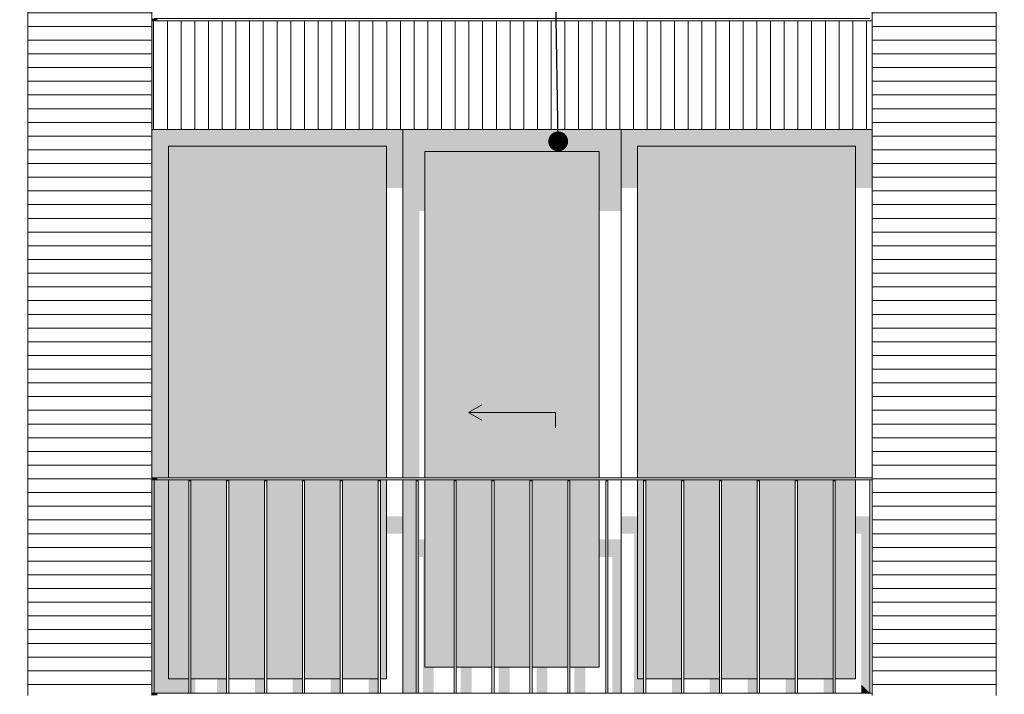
# Model space of a CAD drawing. Header units: millimetres. Extents: x -25778 to 297771, y -21930 to 17454.
# Tile 6 of 109: x 58733 to 63258, y -16725 to -13625. Entities that reach past the tile are written whole.
import ezdxf

# ---------------------------------------------------------------- set-up
doc = ezdxf.new("R2010")
doc.units = ezdxf.units.MM
doc.header["$MEASUREMENT"] = 0
for name, color, linetype in [('34 Balustrades', 7, 'Continuous'), ('34 Balustrades 2D arcering', 7, 'Continuous'), ('New_21 Buitenwanden', 7, 'Continuous'), ('New_21 Buitenwanden 2D arcering', 7, 'Continuous'), ('New_21 Buitenwanden Afdek-arcering', 7, 'Continuous'), ('New_21 Buitenwanden Deuren', 7, 'Continuous'), ('New_21 Buitenwanden Ramen', 7, 'Continuous'), ('Tekst_dim 1_ 100 .DO', 7, 'Continuous')]:
    doc.layers.add(name, color=color, linetype=linetype)
doc.dimstyles.new('GENERATED_STYLE__2', dxfattribs={"dimtxt": 0.18, "dimasz": 182.4, "dimexe": 0.18, "dimexo": 0.0625, "dimgap": 0, "dimtad": 0, "dimtih": 1, "dimtoh": 1, "dimdec": 4, "dimzin": 0, "dimdsep": 46, "dimcen": 0.09, "dimadec": 0, "dimazin": 0, "dimtfac": 1, "dimtdec": 4, "dimtmove": 0, "dimatfit": 3, "dimldrblk": 'ARROWHEAD_11', "dimfxl": 1, "dimtolj": 1, "dimtzin": 0, "dimarcsym": 0})

# ---------------------------------------------------------------- blocks, each defined once
blk = doc.blocks.new('Section Element_13_1', base_point=(54245.6, -19829.7))
at = {"layer": 'New_21 Buitenwanden Afdek-arcering', "linetype": 'Continuous', "lineweight": 0, "true_color": 0x000000}
h = blk.add_hatch(dxfattribs=at)
h.set_pattern_fill('920_Lijnen_horz__63_0001', color=18, style=0, pattern_type=2)
h.set_pattern_definition([(360, (54245.63, -19829.75), (0, 63), [])])
h.paths.add_polyline_path([(58770.6, -13629.7), (58770.6, -16729.7), (59340.6, -16729.7), (59340.6, -13629.7)])
at = {"layer": 'New_21 Buitenwanden', "color": 7, "linetype": 'Continuous', "lineweight": 0}
for p, q in [((58770.6, -13629.7), (58770.6, -16729.7)), ((59340.6, -16729.7), (59340.6, -13629.7))]:
    blk.add_line(p, q, dxfattribs=at)
blk = doc.blocks.new('Section Element_14_1', base_point=(54245.6, -19829.7))
at = {"layer": 'New_21 Buitenwanden 2D arcering', "linetype": 'Continuous', "lineweight": 0, "true_color": 0x1e2122}
blk.add_hatch(color=250, dxfattribs=at).paths.add_polyline_path([(58770.6, -10508), (59340.6, -10508), (59340.6, -10479.7), (58770.6, -10479.7)])
at = {"layer": 'New_21 Buitenwanden Afdek-arcering', "linetype": 'Continuous', "lineweight": 0, "true_color": 0x000000}
h = blk.add_hatch(dxfattribs=at)
h.set_pattern_fill('920_Lijnen_horz__63_0001', color=18, style=0, pattern_type=2)
h.set_pattern_definition([(5e-14, (54245.63, -19829.75), (0, 63), [])])
h.paths.add_polyline_path([(58770.6, -13629.7), (59340.6, -13629.7), (59340.6, -10479.7), (58770.6, -10479.7)])
at = {"layer": 'New_21 Buitenwanden', "color": 7, "linetype": 'Continuous', "lineweight": 0}
for p, q in [((58770.6, -10479.7), (58770.6, -13629.7)), ((59340.6, -13629.7), (59340.6, -11029.7))]:
    blk.add_line(p, q, dxfattribs=at)
blk = doc.blocks.new('Section Element_22_1', base_point=(54245.6, -19829.7))
at = {"layer": 'New_21 Buitenwanden 2D arcering', "linetype": 'Continuous', "lineweight": 0, "true_color": 0x1e2122}
blk.add_hatch(color=250, dxfattribs=at).paths.add_polyline_path([(59340.6, -14129.7), (59350.6, -14129.7), (59350.6, -13629.7), (59340.6, -13629.7)])
at = {"layer": 'New_21 Buitenwanden Afdek-arcering', "linetype": 'Continuous', "lineweight": 0, "true_color": 0x000000}
h = blk.add_hatch(dxfattribs=at)
h.set_pattern_fill('930_Lijnen_vert__63_0001', color=18, style=0, pattern_type=2)
h.set_pattern_definition([(90, (54245.63, -19829.75), (-63, 0), [])])
h.paths.add_polyline_path([(59340.6, -13629.7), (59340.6, -14129.7), (62650.6, -14129.7), (62650.6, -13629.7)])
at = {"layer": 'New_21 Buitenwanden', "color": 7, "linetype": 'Continuous', "lineweight": 0}
for p, q in [((62650.6, -13629.7), (59340.6, -13629.7)), ((62650.6, -14129.7), (59340.6, -14129.7))]:
    blk.add_line(p, q, dxfattribs=at)
blk = doc.blocks.new('Section Element_68_1', base_point=(54245.6, -19829.7))
at = {"layer": 'New_21 Buitenwanden Afdek-arcering', "linetype": 'Continuous', "lineweight": 0, "true_color": 0x000000}
h = blk.add_hatch(dxfattribs=at)
h.set_pattern_fill('920_Lijnen_horz__63_0001', color=18, style=0, pattern_type=2)
h.set_pattern_definition([(1e-13, (54245.63, -19829.75), (0, 63), [])])
h.paths.add_polyline_path([(63220.6, -16729.7), (63220.6, -13629.7), (62650.6, -13629.7), (62650.6, -16729.7)])
at = {"layer": 'New_21 Buitenwanden', "color": 7, "linetype": 'Continuous', "lineweight": 0}
for p, q in [((62650.6, -16729.7), (62650.6, -13629.7)), ((63220.6, -16729.7), (63220.6, -13629.7))]:
    blk.add_line(p, q, dxfattribs=at)
blk = doc.blocks.new('Section Element_69_1', base_point=(54245.6, -19829.7))
at = {"layer": 'New_21 Buitenwanden 2D arcering', "linetype": 'Continuous', "lineweight": 0, "true_color": 0x1e2122}
blk.add_hatch(color=250, dxfattribs=at).paths.add_polyline_path([(62650.6, -10508), (63220.6, -10508), (63220.6, -10479.7), (62650.6, -10479.7)])
at = {"layer": 'New_21 Buitenwanden Afdek-arcering', "linetype": 'Continuous', "lineweight": 0, "true_color": 0x000000}
h = blk.add_hatch(dxfattribs=at)
h.set_pattern_fill('920_Lijnen_horz__63_0001', color=18, style=0, pattern_type=2)
h.set_pattern_definition([(0, (54245.63, -19829.75), (0, 63), [])])
h.paths.add_polyline_path([(63220.6, -13629.7), (63220.6, -10479.7), (62650.6, -10479.7), (62650.6, -13629.7)])
at = {"layer": 'New_21 Buitenwanden', "color": 7, "linetype": 'Continuous', "lineweight": 0}
for p, q in [((63220.6, -13629.7), (63220.6, -10479.7)), ((62650.6, -13629.7), (62650.6, -11029.7))]:
    blk.add_line(p, q, dxfattribs=at)
blk = doc.blocks.new('Section Element_122_1', base_point=(54245.6, -19829.7))
at = {"layer": '34 Balustrades 2D arcering', "linetype": 'Continuous', "lineweight": 0, "true_color": 0x1e2122}
blk.add_hatch(color=250, dxfattribs=at).paths.add_polyline_path([(59340.6, -13619.7), (59340.6, -13629.7), (59365.6, -13629.7), (59365.6, -13619.7)])
at = {"layer": '34 Balustrades', "color": 9, "linetype": 'Continuous', "lineweight": 0}
blk.add_line((59350.6, -13619.7), (62640.6, -13619.7), dxfattribs=at)
blk = doc.blocks.new('Section Element_125_1', base_point=(54245.6, -19829.7))
at = {"layer": '34 Balustrades 2D arcering', "linetype": 'Continuous', "lineweight": 0, "true_color": 0x1e2122}
blk.add_hatch(color=250, dxfattribs=at).paths.add_polyline_path([(59340.6, -15729.7), (59340.6, -15739.7), (59365.6, -15739.7), (59365.6, -15729.7)])
at = {"layer": '34 Balustrades', "color": 9, "linetype": 'Continuous', "lineweight": 0}
for p, q in [((59340.6, -15729.7), (62650.6, -15729.7)), ((59350.6, -15739.7), (62640.6, -15739.7))]:
    blk.add_line(p, q, dxfattribs=at)
blk = doc.blocks.new('Section Element_126_1', base_point=(54245.6, -19829.7))
at = {"layer": '34 Balustrades 2D arcering', "linetype": 'Continuous', "lineweight": 0, "true_color": 0x1e2122}
blk.add_hatch(color=250, dxfattribs=at).paths.add_polyline_path([(59340.6, -16719.7), (59340.6, -16729.7), (59365.6, -16729.7), (59365.6, -16719.7)])
at = {"layer": '34 Balustrades', "color": 9, "linetype": 'Continuous', "lineweight": 0}
blk.add_line((59350.6, -16719.7), (62640.6, -16719.7), dxfattribs=at)
blk = doc.blocks.new('Section Element_127_1', base_point=(54245.6, -19829.7))
at = {"layer": 'New_21 Buitenwanden 2D arcering', "linetype": 'Continuous', "lineweight": 0, "true_color": 0x1e2122}
for points in [[(60494.6, -14129.7), (60494.6, -14229.7), (60594.6, -14229.7), (61396.6, -14229.7), (61496.6, -14229.7), (61496.6, -14129.7)], [(60494.6, -15729.7), (60569.6, -15729.7), (60569.6, -14504.5), (60594.6, -14504.5), (60594.6, -14229.7), (60494.6, -14229.7)], [(60594.6, -15729.7), (60614.6, -15729.7), (60614.6, -14532.8), (61396.6, -14532.8), (61396.6, -14229.7), (60594.6, -14229.7)], [(61396.6, -14229.7), (61396.6, -14504.5), (61496.6, -14504.5), (61496.6, -14229.7)], [(60494.6, -16599.7), (60555.1, -16599.7), (60555.1, -15739.7), (60494.6, -15739.7)], [(60565.1, -16599.7), (60569.6, -16599.7), (60569.6, -16093.3), (60585.9, -16093.3), (60585.9, -16599.7), (60594.6, -16599.7), (60594.6, -16012.6), (60569.6, -16012.6), (60569.6, -15739.7), (60565.1, -15739.7)], [(60594.6, -16599.7), (60655.9, -16599.7), (60655.9, -16121.6), (60729.3, -16121.6), (60729.3, -16040.9), (60614.6, -16040.9), (60614.6, -15739.7), (60594.6, -15739.7)], [(61396.6, -16093.3), (61426.2, -16093.3), (61426.2, -16012.6), (61396.6, -16012.6)], [(61436.2, -16093.3), (61456.9, -16093.3), (61456.9, -16599.7), (61496.6, -16599.7), (61496.6, -16012.6), (61436.2, -16012.6)], [(60739.3, -16040.9), (60739.3, -16121.6), (60780.1, -16121.6), (60780.1, -16599.7), (60830.1, -16599.7), (60830.1, -16121.6), (60903.5, -16121.6), (60903.5, -16040.9)], [(60913.5, -16121.6), (60954.3, -16121.6), (60954.3, -16599.7), (61004.3, -16599.7), (61004.3, -16121.6), (61077.7, -16121.6), (61077.7, -16040.9), (60913.5, -16040.9)], [(61087.7, -16121.6), (61128.5, -16121.6), (61128.5, -16599.7), (61178.5, -16599.7), (61178.5, -16121.6), (61251.9, -16121.6), (61251.9, -16040.9), (61087.7, -16040.9)], [(61261.9, -16121.6), (61302.7, -16121.6), (61302.7, -16599.7), (61352.7, -16599.7), (61352.7, -16121.6), (61396.6, -16121.6), (61396.6, -16040.9), (61261.9, -16040.9)], [(60494.6, -16719.7), (60555.1, -16719.7), (60555.1, -16599.7), (60494.6, -16599.7)], [(60569.6, -16599.7), (60565.1, -16599.7), (60565.1, -16719.7), (60569.6, -16719.7)], [(60635.9, -16599.7), (60585.9, -16599.7), (60585.9, -16719.7), (60635.9, -16719.7)], [(60810.1, -16599.7), (60760.1, -16599.7), (60760.1, -16719.7), (60810.1, -16719.7)], [(60984.3, -16599.7), (60934.3, -16599.7), (60934.3, -16719.7), (60984.3, -16719.7)], [(61158.5, -16599.7), (61108.5, -16599.7), (61108.5, -16719.7), (61158.5, -16719.7)], [(61332.7, -16599.7), (61282.7, -16599.7), (61282.7, -16719.7), (61332.7, -16719.7)], [(61456.9, -16599.7), (61456.9, -16719.7), (61496.6, -16719.7), (61496.6, -16599.7)]]:
    blk.add_hatch(color=250, dxfattribs=at).paths.add_polyline_path(points)
at = {"layer": 'New_21 Buitenwanden Afdek-arcering', "linetype": 'Continuous', "lineweight": 0, "true_color": 0x99a3a6}
for points in [[(60594.6, -15729.7), (61396.6, -15729.7), (61396.6, -14229.7), (60594.6, -14229.7)], [(60729.3, -15739.7), (60594.6, -15739.7), (60594.6, -16599.7), (60729.3, -16599.7)], [(60903.5, -15739.7), (60739.3, -15739.7), (60739.3, -16599.7), (60903.5, -16599.7)], [(61077.7, -15739.7), (60913.5, -15739.7), (60913.5, -16599.7), (61077.7, -16599.7)], [(61251.9, -15739.7), (61087.7, -15739.7), (61087.7, -16599.7), (61251.9, -16599.7)], [(61261.9, -16599.7), (61396.6, -16599.7), (61396.6, -15739.7), (61261.9, -15739.7)]]:
    blk.add_hatch(color=253, dxfattribs=at).paths.add_polyline_path(points)
at = {"layer": 'New_21 Buitenwanden Deuren', "color": 7, "linetype": 'Continuous', "lineweight": 0}
for p, q in [((60594.6, -15729.7), (60594.6, -14229.7)), ((60594.6, -14229.7), (61396.6, -14229.7)), ((61396.6, -14229.7), (61396.6, -15729.7)), ((60795.6, -15429.7), (60856.3, -15394.7)), ((61195.6, -15429.7), (60795.6, -15429.7)), ((60795.6, -15429.7), (60856.3, -15464.7)), ((61195.6, -15429.7), (61195.6, -15499.7)), ((60594.6, -16599.7), (60594.6, -15739.7)), ((61396.6, -15739.7), (61396.6, -16599.7)), ((60729.3, -16599.7), (60594.6, -16599.7)), ((60903.5, -16599.7), (60739.3, -16599.7)), ((61077.7, -16599.7), (60913.5, -16599.7)), ((61251.9, -16599.7), (61087.7, -16599.7)), ((61396.6, -16599.7), (61261.9, -16599.7))]:
    blk.add_line(p, q, dxfattribs=at)
blk = doc.blocks.new('Section Element_128_1', base_point=(54245.6, -19829.7))
at = {"layer": 'New_21 Buitenwanden 2D arcering', "linetype": 'Continuous', "lineweight": 0, "true_color": 0x1e2122}
for points in [[(59340.6, -14129.7), (59340.6, -15729.7), (59416.6, -15729.7), (59416.6, -14205.7)], [(60494.6, -14129.7), (59340.6, -14129.7), (59416.6, -14205.7), (60418.6, -14205.7)], [(60494.6, -14129.7), (60418.6, -14205.7), (60418.6, -14398.4), (60494.6, -14398.4)], [(59416.6, -14205.7), (59416.6, -15729.7), (59575.6, -15729.7), (59575.6, -14447.9), (60418.6, -14447.9), (60418.6, -14205.7)], [(59350.6, -16719.7), (59416.6, -16653.7), (59416.6, -15739.7), (59350.6, -15739.7)], [(59509.8, -15739.7), (59416.6, -15739.7), (59416.6, -16653.7), (59509.8, -16653.7)], [(59519.8, -16653.7), (59575.6, -16653.7), (59575.6, -16036.7), (59674.8, -16036.7), (59674.8, -16653.7), (59684.1, -16653.7), (59684.1, -15956), (59575.6, -15956), (59575.6, -15739.7), (59519.8, -15739.7)], [(60418.6, -15987.2), (60494.6, -15987.2), (60494.6, -15906.5), (60418.6, -15906.5)], [(59694.1, -16653.7), (59724.8, -16653.7), (59724.8, -16036.7), (59849.1, -16036.7), (59849.1, -16653.7), (59858.3, -16653.7), (59858.3, -15956), (59694.1, -15956)], [(59868.3, -16653.7), (59899.1, -16653.7), (59899.1, -16036.7), (60023.3, -16036.7), (60023.3, -16653.7), (60032.5, -16653.7), (60032.5, -15956), (59868.3, -15956)], [(60042.5, -16653.7), (60073.3, -16653.7), (60073.3, -16036.7), (60197.5, -16036.7), (60197.5, -16653.7), (60206.7, -16653.7), (60206.7, -15956), (60042.5, -15956)], [(60216.7, -16653.7), (60247.5, -16653.7), (60247.5, -16036.7), (60371.7, -16036.7), (60371.7, -16653.7), (60380.9, -16653.7), (60380.9, -15956), (60216.7, -15956)], [(60390.9, -16653.7), (60418.6, -16653.7), (60418.6, -15956), (60390.9, -15956)], [(59416.6, -16653.7), (59350.6, -16719.7), (59509.8, -16719.7), (59509.8, -16653.7)], [(59540.6, -16653.7), (59519.8, -16653.7), (59519.8, -16719.7), (59540.6, -16719.7)], [(59639.8, -16719.7), (59684.1, -16719.7), (59684.1, -16653.7), (59639.8, -16653.7)], [(59858.3, -16653.7), (59814.1, -16653.7), (59814.1, -16719.7), (59858.3, -16719.7)], [(60032.5, -16653.7), (59988.3, -16653.7), (59988.3, -16719.7), (60032.5, -16719.7)], [(60162.5, -16719.7), (60206.7, -16719.7), (60206.7, -16653.7), (60162.5, -16653.7)], [(60380.9, -16653.7), (60336.7, -16653.7), (60336.7, -16719.7), (60380.9, -16719.7)]]:
    blk.add_hatch(color=250, dxfattribs=at).paths.add_polyline_path(points)
at = {"layer": 'New_21 Buitenwanden Afdek-arcering', "linetype": 'Continuous', "lineweight": 0, "true_color": 0x99a3a6}
for points in [[(59416.6, -14205.7), (59416.6, -15729.7), (60418.6, -15729.7), (60418.6, -14205.7)], [(59509.8, -15739.7), (59416.6, -15739.7), (59416.6, -16653.7), (59509.8, -16653.7)], [(59684.1, -15739.7), (59519.8, -15739.7), (59519.8, -16653.7), (59684.1, -16653.7)], [(59694.1, -16653.7), (59858.3, -16653.7), (59858.3, -15739.7), (59694.1, -15739.7)], [(59868.3, -16653.7), (60032.5, -16653.7), (60032.5, -15739.7), (59868.3, -15739.7)], [(60206.7, -15739.7), (60042.5, -15739.7), (60042.5, -16653.7), (60206.7, -16653.7)], [(60216.7, -16653.7), (60380.9, -16653.7), (60380.9, -15739.7), (60216.7, -15739.7)], [(60390.9, -15739.7), (60390.9, -16653.7), (60418.6, -16653.7), (60418.6, -15739.7)]]:
    blk.add_hatch(color=253, dxfattribs=at).paths.add_polyline_path(points)
at = {"layer": 'New_21 Buitenwanden Ramen', "color": 7, "linetype": 'Continuous', "lineweight": 0}
for p, q in [((60494.6, -14129.7), (60494.6, -15729.7)), ((59416.6, -14205.7), (59416.6, -15729.7)), ((60418.6, -14205.7), (59416.6, -14205.7)), ((60418.6, -15729.7), (60418.6, -14205.7)), ((59416.6, -15739.7), (59416.6, -16653.7)), ((60418.6, -16653.7), (60418.6, -15739.7)), ((60494.6, -15739.7), (60494.6, -16719.7)), ((59416.6, -16653.7), (59509.8, -16653.7)), ((59519.8, -16653.7), (59684.1, -16653.7)), ((59694.1, -16653.7), (59858.3, -16653.7)), ((59868.3, -16653.7), (60032.5, -16653.7)), ((60042.5, -16653.7), (60206.7, -16653.7)), ((60216.7, -16653.7), (60380.9, -16653.7)), ((60390.9, -16653.7), (60418.6, -16653.7))]:
    blk.add_line(p, q, dxfattribs=at)
blk = doc.blocks.new('Section Element_129_1', base_point=(54245.6, -19829.7))
at = {"layer": 'New_21 Buitenwanden 2D arcering', "linetype": 'Continuous', "lineweight": 0, "true_color": 0x1e2122}
for points in [[(61496.6, -14129.7), (61572.6, -14205.7), (62574.6, -14205.7), (62650.6, -14129.7)], [(61496.6, -14398.4), (61572.6, -14398.4), (61572.6, -14205.7), (61496.6, -14129.7)], [(62574.6, -14205.7), (62574.6, -14398.4), (62650.6, -14398.4), (62650.6, -14129.7)], [(61572.6, -15729.7), (61607.6, -15729.7), (61607.6, -14447.9), (62574.6, -14447.9), (62574.6, -14205.7), (61572.6, -14205.7)], [(61600.4, -15739.7), (61572.6, -15739.7), (61572.6, -16653.7), (61600.4, -16653.7)], [(61496.6, -15987.2), (61556.2, -15987.2), (61556.2, -16670.2), (61572.6, -16653.7), (61572.6, -15906.5), (61496.6, -15906.5)], [(62640.6, -15906.5), (62574.6, -15906.5), (62574.6, -15987.2), (62601.4, -15987.2), (62601.4, -16680.5), (62640.6, -16719.7)], [(61610.4, -16653.7), (61641.2, -16653.7), (61641.2, -16036.7), (61765.4, -16036.7), (61765.4, -16653.7), (61774.6, -16653.7), (61774.6, -15956), (61610.4, -15956)], [(61784.6, -16653.7), (61815.4, -16653.7), (61815.4, -16036.7), (61939.6, -16036.7), (61939.6, -16653.7), (61948.8, -16653.7), (61948.8, -15956), (61784.6, -15956)], [(61958.8, -16653.7), (61989.6, -16653.7), (61989.6, -16036.7), (62113.8, -16036.7), (62113.8, -16653.7), (62123, -16653.7), (62123, -15956), (61958.8, -15956)], [(62133, -16653.7), (62163.8, -16653.7), (62163.8, -16036.7), (62288, -16036.7), (62288, -16653.7), (62297.2, -16653.7), (62297.2, -15956), (62133, -15956)], [(62307.2, -16653.7), (62338, -16653.7), (62338, -16036.7), (62462.2, -16036.7), (62462.2, -16653.7), (62471.4, -16653.7), (62471.4, -15956), (62307.2, -15956)], [(62481.4, -16653.7), (62512.2, -16653.7), (62512.2, -16036.7), (62574.6, -16036.7), (62574.6, -15956), (62481.4, -15956)], [(61572.6, -16653.7), (61556.2, -16670.2), (61556.2, -16719.7), (61600.4, -16719.7), (61600.4, -16653.7)], [(61774.6, -16653.7), (61730.4, -16653.7), (61730.4, -16719.7), (61774.6, -16719.7)], [(61948.8, -16653.7), (61904.6, -16653.7), (61904.6, -16719.7), (61948.8, -16719.7)], [(62123, -16653.7), (62078.8, -16653.7), (62078.8, -16719.7), (62123, -16719.7)], [(62297.2, -16653.7), (62253, -16653.7), (62253, -16719.7), (62297.2, -16719.7)], [(62471.4, -16653.7), (62427.2, -16653.7), (62427.2, -16719.7), (62471.4, -16719.7)], [(62640.6, -16719.7), (62601.4, -16680.5), (62601.4, -16719.7)]]:
    blk.add_hatch(color=250, dxfattribs=at).paths.add_polyline_path(points)
at = {"layer": 'New_21 Buitenwanden Afdek-arcering', "linetype": 'Continuous', "lineweight": 0, "true_color": 0x99a3a6}
for points in [[(61572.6, -15729.7), (62574.6, -15729.7), (62574.6, -14205.7), (61572.6, -14205.7)], [(61600.4, -15739.7), (61572.6, -15739.7), (61572.6, -16653.7), (61600.4, -16653.7)], [(61610.4, -16653.7), (61774.6, -16653.7), (61774.6, -15739.7), (61610.4, -15739.7)], [(61784.6, -15739.7), (61784.6, -16653.7), (61948.8, -16653.7), (61948.8, -15739.7)], [(62123, -15739.7), (61958.8, -15739.7), (61958.8, -16653.7), (62123, -16653.7)], [(62133, -16653.7), (62297.2, -16653.7), (62297.2, -15739.7), (62133, -15739.7)], [(62471.4, -15739.7), (62307.2, -15739.7), (62307.2, -16653.7), (62471.4, -16653.7)], [(62574.6, -15739.7), (62481.4, -15739.7), (62481.4, -16653.7), (62574.6, -16653.7)]]:
    blk.add_hatch(color=253, dxfattribs=at).paths.add_polyline_path(points)
at = {"layer": 'New_21 Buitenwanden Ramen', "color": 7, "linetype": 'Continuous', "lineweight": 0}
for p, q in [((61496.6, -15729.7), (61496.6, -14129.7)), ((61572.6, -14205.7), (61572.6, -15729.7)), ((62574.6, -14205.7), (61572.6, -14205.7)), ((62574.6, -15729.7), (62574.6, -14205.7)), ((61496.6, -16719.7), (61496.6, -15739.7)), ((61572.6, -15739.7), (61572.6, -16653.7)), ((62574.6, -16653.7), (62574.6, -15739.7)), ((61572.6, -16653.7), (61600.4, -16653.7)), ((61610.4, -16653.7), (61774.6, -16653.7)), ((61784.6, -16653.7), (61948.8, -16653.7)), ((61958.8, -16653.7), (62123, -16653.7)), ((62133, -16653.7), (62297.2, -16653.7)), ((62307.2, -16653.7), (62471.4, -16653.7)), ((62481.4, -16653.7), (62574.6, -16653.7))]:
    blk.add_line(p, q, dxfattribs=at)
blk = doc.blocks.new('Section Element_209_1', base_point=(54245.6, -19829.7))
at = {"layer": '34 Balustrades 2D arcering', "linetype": 'Continuous', "lineweight": 0, "true_color": 0x1e2122}
blk.add_hatch(color=250, dxfattribs=at).paths.add_polyline_path([(59519.8, -15739.7), (59509.8, -15739.7), (59509.8, -15746.8), (59519.8, -15746.8)])
at = {"layer": '34 Balustrades', "color": 9, "linetype": 'Continuous', "lineweight": 0}
for p, q in [((59509.8, -16719.7), (59509.8, -15739.7)), ((59519.8, -16719.7), (59519.8, -15739.7))]:
    blk.add_line(p, q, dxfattribs=at)
blk = doc.blocks.new('Section Element_210_1', base_point=(54245.6, -19829.7))
at = {"layer": '34 Balustrades 2D arcering', "linetype": 'Continuous', "lineweight": 0, "true_color": 0x1e2122}
blk.add_hatch(color=250, dxfattribs=at).paths.add_polyline_path([(59684.1, -15746.8), (59694.1, -15746.8), (59694.1, -15739.7), (59684.1, -15739.7)])
at = {"layer": '34 Balustrades', "color": 9, "linetype": 'Continuous', "lineweight": 0}
for p, q in [((59684.1, -16719.7), (59684.1, -15739.7)), ((59694.1, -16719.7), (59694.1, -15739.7))]:
    blk.add_line(p, q, dxfattribs=at)
blk = doc.blocks.new('Section Element_211_1', base_point=(54245.6, -19829.7))
at = {"layer": '34 Balustrades 2D arcering', "linetype": 'Continuous', "lineweight": 0, "true_color": 0x1e2122}
blk.add_hatch(color=250, dxfattribs=at).paths.add_polyline_path([(59858.3, -15746.8), (59868.3, -15746.8), (59868.3, -15739.7), (59858.3, -15739.7)])
at = {"layer": '34 Balustrades', "color": 9, "linetype": 'Continuous', "lineweight": 0}
for p, q in [((59858.3, -16719.7), (59858.3, -15739.7)), ((59868.3, -16719.7), (59868.3, -15739.7))]:
    blk.add_line(p, q, dxfattribs=at)
blk = doc.blocks.new('Section Element_212_1', base_point=(54245.6, -19829.7))
at = {"layer": '34 Balustrades 2D arcering', "linetype": 'Continuous', "lineweight": 0, "true_color": 0x1e2122}
blk.add_hatch(color=250, dxfattribs=at).paths.add_polyline_path([(60032.5, -15746.8), (60042.5, -15746.8), (60042.5, -15739.7), (60032.5, -15739.7)])
at = {"layer": '34 Balustrades', "color": 9, "linetype": 'Continuous', "lineweight": 0}
for p, q in [((60032.5, -16719.7), (60032.5, -15739.7)), ((60042.5, -16719.7), (60042.5, -15739.7))]:
    blk.add_line(p, q, dxfattribs=at)
blk = doc.blocks.new('Section Element_213_1', base_point=(54245.6, -19829.7))
at = {"layer": '34 Balustrades 2D arcering', "linetype": 'Continuous', "lineweight": 0, "true_color": 0x1e2122}
blk.add_hatch(color=250, dxfattribs=at).paths.add_polyline_path([(60216.7, -15739.7), (60206.7, -15739.7), (60206.7, -15746.8), (60216.7, -15746.8)])
at = {"layer": '34 Balustrades', "color": 9, "linetype": 'Continuous', "lineweight": 0}
for p, q in [((60206.7, -16719.7), (60206.7, -15739.7)), ((60216.7, -16719.7), (60216.7, -15739.7))]:
    blk.add_line(p, q, dxfattribs=at)
blk = doc.blocks.new('Section Element_214_1', base_point=(54245.6, -19829.7))
at = {"layer": '34 Balustrades 2D arcering', "linetype": 'Continuous', "lineweight": 0, "true_color": 0x1e2122}
blk.add_hatch(color=250, dxfattribs=at).paths.add_polyline_path([(60390.9, -15739.7), (60380.9, -15739.7), (60380.9, -15746.8), (60390.9, -15746.8)])
at = {"layer": '34 Balustrades', "color": 9, "linetype": 'Continuous', "lineweight": 0}
for p, q in [((60380.9, -16719.7), (60380.9, -15739.7)), ((60390.9, -16719.7), (60390.9, -15739.7))]:
    blk.add_line(p, q, dxfattribs=at)
blk = doc.blocks.new('Section Element_215_1', base_point=(54245.6, -19829.7))
at = {"layer": '34 Balustrades 2D arcering', "linetype": 'Continuous', "lineweight": 0, "true_color": 0x1e2122}
blk.add_hatch(color=250, dxfattribs=at).paths.add_polyline_path([(60565.1, -15739.7), (60555.1, -15739.7), (60555.1, -15746.8), (60565.1, -15746.8)])
at = {"layer": '34 Balustrades', "color": 9, "linetype": 'Continuous', "lineweight": 0}
for p, q in [((60555.1, -16719.7), (60555.1, -15739.7)), ((60565.1, -16719.7), (60565.1, -15739.7))]:
    blk.add_line(p, q, dxfattribs=at)
blk = doc.blocks.new('Section Element_216_1', base_point=(54245.6, -19829.7))
at = {"layer": '34 Balustrades 2D arcering', "linetype": 'Continuous', "lineweight": 0, "true_color": 0x1e2122}
blk.add_hatch(color=250, dxfattribs=at).paths.add_polyline_path([(60729.3, -15746.8), (60739.3, -15746.8), (60739.3, -15739.7), (60729.3, -15739.7)])
at = {"layer": '34 Balustrades', "color": 9, "linetype": 'Continuous', "lineweight": 0}
for p, q in [((60729.3, -16719.7), (60729.3, -15739.7)), ((60739.3, -16719.7), (60739.3, -15739.7))]:
    blk.add_line(p, q, dxfattribs=at)
blk = doc.blocks.new('Section Element_217_1', base_point=(54245.6, -19829.7))
at = {"layer": '34 Balustrades 2D arcering', "linetype": 'Continuous', "lineweight": 0, "true_color": 0x1e2122}
blk.add_hatch(color=250, dxfattribs=at).paths.add_polyline_path([(60913.5, -15739.7), (60903.5, -15739.7), (60903.5, -15746.8), (60913.5, -15746.8)])
at = {"layer": '34 Balustrades', "color": 9, "linetype": 'Continuous', "lineweight": 0}
for p, q in [((60903.5, -16719.7), (60903.5, -15739.7)), ((60913.5, -16719.7), (60913.5, -15739.7))]:
    blk.add_line(p, q, dxfattribs=at)
blk = doc.blocks.new('Section Element_218_1', base_point=(54245.6, -19829.7))
at = {"layer": '34 Balustrades 2D arcering', "linetype": 'Continuous', "lineweight": 0, "true_color": 0x1e2122}
blk.add_hatch(color=250, dxfattribs=at).paths.add_polyline_path([(61087.7, -15739.7), (61077.7, -15739.7), (61077.7, -15746.8), (61087.7, -15746.8)])
at = {"layer": '34 Balustrades', "color": 9, "linetype": 'Continuous', "lineweight": 0}
for p, q in [((61077.7, -16719.7), (61077.7, -15739.7)), ((61087.7, -16719.7), (61087.7, -15739.7))]:
    blk.add_line(p, q, dxfattribs=at)
blk = doc.blocks.new('Section Element_219_1', base_point=(54245.6, -19829.7))
at = {"layer": '34 Balustrades 2D arcering', "linetype": 'Continuous', "lineweight": 0, "true_color": 0x1e2122}
blk.add_hatch(color=250, dxfattribs=at).paths.add_polyline_path([(61261.9, -15739.7), (61251.9, -15739.7), (61251.9, -15746.8), (61261.9, -15746.8)])
at = {"layer": '34 Balustrades', "color": 9, "linetype": 'Continuous', "lineweight": 0}
for p, q in [((61251.9, -16719.7), (61251.9, -15739.7)), ((61261.9, -16719.7), (61261.9, -15739.7))]:
    blk.add_line(p, q, dxfattribs=at)
blk = doc.blocks.new('Section Element_220_1', base_point=(54245.6, -19829.7))
at = {"layer": '34 Balustrades 2D arcering', "linetype": 'Continuous', "lineweight": 0, "true_color": 0x1e2122}
blk.add_hatch(color=250, dxfattribs=at).paths.add_polyline_path([(61426.2, -15746.8), (61436.2, -15746.8), (61436.2, -15739.7), (61426.2, -15739.7)])
at = {"layer": '34 Balustrades', "color": 9, "linetype": 'Continuous', "lineweight": 0}
for p, q in [((61426.2, -16719.7), (61426.2, -15739.7)), ((61436.2, -16719.7), (61436.2, -15739.7))]:
    blk.add_line(p, q, dxfattribs=at)
blk = doc.blocks.new('Section Element_221_1', base_point=(54245.6, -19829.7))
at = {"layer": '34 Balustrades 2D arcering', "linetype": 'Continuous', "lineweight": 0, "true_color": 0x1e2122}
blk.add_hatch(color=250, dxfattribs=at).paths.add_polyline_path([(61600.4, -15746.8), (61610.4, -15746.8), (61610.4, -15739.7), (61600.4, -15739.7)])
at = {"layer": '34 Balustrades', "color": 9, "linetype": 'Continuous', "lineweight": 0}
for p, q in [((61600.4, -16719.7), (61600.4, -15739.7)), ((61610.4, -16719.7), (61610.4, -15739.7))]:
    blk.add_line(p, q, dxfattribs=at)
blk = doc.blocks.new('Section Element_222_1', base_point=(54245.6, -19829.7))
at = {"layer": '34 Balustrades 2D arcering', "linetype": 'Continuous', "lineweight": 0, "true_color": 0x1e2122}
blk.add_hatch(color=250, dxfattribs=at).paths.add_polyline_path([(61784.6, -15739.7), (61774.6, -15739.7), (61774.6, -15746.8), (61784.6, -15746.8)])
at = {"layer": '34 Balustrades', "color": 9, "linetype": 'Continuous', "lineweight": 0}
for p, q in [((61774.6, -16719.7), (61774.6, -15739.7)), ((61784.6, -16719.7), (61784.6, -15739.7))]:
    blk.add_line(p, q, dxfattribs=at)
blk = doc.blocks.new('Section Element_223_1', base_point=(54245.6, -19829.7))
at = {"layer": '34 Balustrades 2D arcering', "linetype": 'Continuous', "lineweight": 0, "true_color": 0x1e2122}
blk.add_hatch(color=250, dxfattribs=at).paths.add_polyline_path([(61958.8, -15739.7), (61948.8, -15739.7), (61948.8, -15746.8), (61958.8, -15746.8)])
at = {"layer": '34 Balustrades', "color": 9, "linetype": 'Continuous', "lineweight": 0}
for p, q in [((61948.8, -16719.7), (61948.8, -15739.7)), ((61958.8, -16719.7), (61958.8, -15739.7))]:
    blk.add_line(p, q, dxfattribs=at)
blk = doc.blocks.new('Section Element_224_1', base_point=(54245.6, -19829.7))
at = {"layer": '34 Balustrades 2D arcering', "linetype": 'Continuous', "lineweight": 0, "true_color": 0x1e2122}
blk.add_hatch(color=250, dxfattribs=at).paths.add_polyline_path([(62133, -15739.7), (62123, -15739.7), (62123, -15746.8), (62133, -15746.8)])
at = {"layer": '34 Balustrades', "color": 9, "linetype": 'Continuous', "lineweight": 0}
for p, q in [((62123, -16719.7), (62123, -15739.7)), ((62133, -16719.7), (62133, -15739.7))]:
    blk.add_line(p, q, dxfattribs=at)
blk = doc.blocks.new('Section Element_225_1', base_point=(54245.6, -19829.7))
at = {"layer": '34 Balustrades 2D arcering', "linetype": 'Continuous', "lineweight": 0, "true_color": 0x1e2122}
blk.add_hatch(color=250, dxfattribs=at).paths.add_polyline_path([(62307.2, -15739.7), (62297.2, -15739.7), (62297.2, -15746.8), (62307.2, -15746.8)])
at = {"layer": '34 Balustrades', "color": 9, "linetype": 'Continuous', "lineweight": 0}
for p, q in [((62297.2, -16719.7), (62297.2, -15739.7)), ((62307.2, -16719.7), (62307.2, -15739.7))]:
    blk.add_line(p, q, dxfattribs=at)
blk = doc.blocks.new('Section Element_226_1', base_point=(54245.6, -19829.7))
at = {"layer": '34 Balustrades 2D arcering', "linetype": 'Continuous', "lineweight": 0, "true_color": 0x1e2122}
blk.add_hatch(color=250, dxfattribs=at).paths.add_polyline_path([(62481.4, -15739.7), (62471.4, -15739.7), (62471.4, -15746.8), (62481.4, -15746.8)])
at = {"layer": '34 Balustrades', "color": 9, "linetype": 'Continuous', "lineweight": 0}
for p, q in [((62471.4, -16719.7), (62471.4, -15739.7)), ((62481.4, -16719.7), (62481.4, -15739.7))]:
    blk.add_line(p, q, dxfattribs=at)
blk = doc.blocks.new('Section Element_227_1', base_point=(54245.6, -19829.7))
at = {"layer": '34 Balustrades 2D arcering', "linetype": 'Continuous', "lineweight": 0, "true_color": 0x1e2122}
blk.add_hatch(color=250, dxfattribs=at).paths.add_polyline_path([(59340.6, -16719.7), (59350.6, -16719.7), (59350.6, -15739.7), (59340.6, -15739.7)])
at = {"layer": '34 Balustrades', "color": 9, "linetype": 'Continuous', "lineweight": 0}
for p, q in [((59340.6, -15739.7), (59350.6, -15739.7)), ((59350.6, -16719.7), (59350.6, -15739.7)), ((59340.6, -16719.7), (59350.6, -16719.7))]:
    blk.add_line(p, q, dxfattribs=at)
blk = doc.blocks.new('Section Element_228_1', base_point=(54245.6, -19829.7))
at = {"layer": '34 Balustrades', "color": 9, "linetype": 'Continuous', "lineweight": 0}
for p, q in [((62640.6, -15739.7), (62650.6, -15739.7)), ((62640.6, -16719.7), (62640.6, -15739.7)), ((62640.6, -16719.7), (62650.6, -16719.7))]:
    blk.add_line(p, q, dxfattribs=at)
blk = doc.blocks.new('ARROWHEAD_11')
at = {"color": 0, "linetype": 'Continuous', "lineweight": 0}
blk.add_line((0, 0), (-1, 0), dxfattribs=at)
at = {"color": 0, "linetype": 'Continuous', "lineweight": 0, "const_width": 0.25, "flags": 128}
blk.add_lwpolyline([(-0.125, 0, 1), (0.125, 0, 1)], format="xyb", close=True, dxfattribs=at)

msp = doc.modelspace()

# ---------------------------------------------------------------- block references
at = {"layer": '34 Balustrades', "lineweight": 0}
for name in ['Section Element_122_1', 'Section Element_125_1', 'Section Element_227_1', 'Section Element_209_1', 'Section Element_210_1', 'Section Element_211_1', 'Section Element_212_1', 'Section Element_213_1', 'Section Element_214_1', 'Section Element_215_1', 'Section Element_216_1', 'Section Element_217_1', 'Section Element_218_1', 'Section Element_219_1', 'Section Element_220_1', 'Section Element_221_1', 'Section Element_222_1', 'Section Element_223_1', 'Section Element_224_1', 'Section Element_225_1', 'Section Element_226_1', 'Section Element_228_1', 'Section Element_126_1']:
    msp.add_blockref(name, (54245.6, -19829.7), dxfattribs=at)
at = {"layer": 'New_21 Buitenwanden', "lineweight": 0}
for name in ['Section Element_14_1', 'Section Element_69_1', 'Section Element_13_1', 'Section Element_22_1', 'Section Element_68_1']:
    msp.add_blockref(name, (54245.6, -19829.7), dxfattribs=at)
at = {"layer": 'New_21 Buitenwanden Deuren', "lineweight": 0}
msp.add_blockref('Section Element_127_1', (54245.6, -19829.7), dxfattribs=at)
at = {"layer": 'New_21 Buitenwanden Ramen', "lineweight": 0}
for name in ['Section Element_128_1', 'Section Element_129_1']:
    msp.add_blockref(name, (54245.6, -19829.7), dxfattribs=at)

# ---------------------------------------------------------------- leaders
at = {"layer": 'Tekst_dim 1_ 100 .DO', "color": 1, "linetype": 'Continuous', "lineweight": 0, "annotation_type": 0, "has_hookline": 1, "hookline_direction": 0, "text_width": 2552.2}
for points in [[(56387, -14183.9), (56304.6, -9001.8), (56487, -9001.8)], [(61207.9, -14183.9), (61125.5, -9001.8), (61307.9, -9001.8)]]:
    msp.add_leader(points, dimstyle='GENERATED_STYLE__2', dxfattribs=at)

doc.saveas('drawing.dxf')
